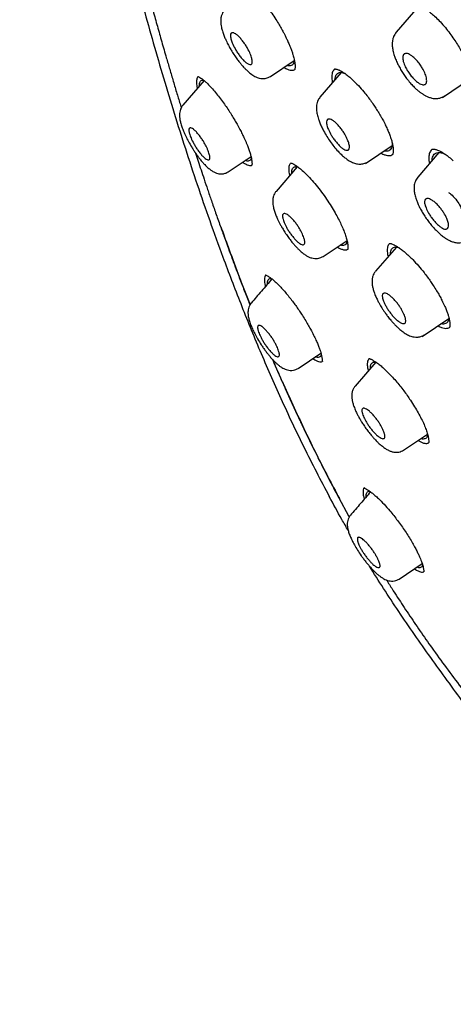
# Model space of a CAD drawing. Header units: millimetres. Extents: x 8 to 1894, y 12 to 2738.
# Tile 18 of 156: x 1365 to 1386, y 670 to 718. Entities that reach past the tile are written whole.
import ezdxf

# ---------------------------------------------------------------- set-up
doc = ezdxf.new("R2010")
doc.units = ezdxf.units.MM

msp = doc.modelspace()

# ---------------------------------------------------------------- linework, layer by layer
at = {"color": 7, "linetype": 'Continuous', "lineweight": 30}
for p, q in [((1384.403, 718.326), (1383.351, 717.105)), ((1377.212, 714.947), (1378.375, 715.728)), ((1380.668, 715.133), (1379.63, 713.928)), ((1373.97, 714.747), (1372.928, 713.539)), ((1385.618, 713.922), (1386.937, 714.808)), ((1372.933, 713.53), (1372.935, 713.533)), ((1381.846, 710.702), (1383.151, 711.578)), ((1375.15, 710.288), (1376.261, 711.035)), ((1383.165, 711.125), (1383.17, 711.131)), ((1385.438, 711.233), (1384.407, 710.036)), ((1378.515, 710.536), (1377.484, 709.34)), ((1377.488, 709.332), (1377.49, 709.335)), ((1379.79, 706.167), (1380.95, 706.946)), ((1383.36, 706.623), (1382.34, 705.44)), ((1384.621, 702.267), (1385.914, 703.136)), ((1378.556, 700.701), (1379.674, 701.452)), ((1382.354, 701.006), (1381.342, 699.832)), ((1383.714, 696.717), (1384.883, 697.502)), ((1380.552, 694.387), (1381.03, 693.513)), ((1381.03, 693.513), (1381.061, 693.457)), ((1383.49, 690.427), (1384.618, 691.185)), ((1384.241, 690.932), (1384.343, 690.869))]:
    msp.add_line(p, q, dxfattribs=at)
for points, knots in [([(1449.656, 655.602), (1449.76, 656.288), (1449.967, 657.654), (1449.976, 659.934), (1449.835, 662.308), (1449.556, 664.767), (1449.136, 667.545), (1448.551, 670.657), (1447.793, 674.102), (1446.85, 678.01), (1445.729, 682.376), (1444.507, 687.175), (1443.22, 692.028), (1441.782, 696.992), (1440.387, 701.25), (1439.109, 704.752), (1438.033, 707.449), (1436.809, 710.223), (1435.393, 713.08), (1433.839, 715.852), (1432.152, 718.505), (1430.372, 720.994), (1428.409, 723.417), (1426.333, 725.725), (1424.204, 727.908), (1421.691, 730.314), (1418.793, 732.893), (1415.521, 735.591), (1412.258, 738.115), (1409.012, 740.481), (1405.792, 742.68), (1402.611, 744.709), (1399.475, 746.589), (1396.377, 748.377), (1393.291, 750.154), (1390.213, 751.859), (1387.16, 753.435), (1384.158, 754.832), (1381.231, 756.03), (1378.389, 757.03), (1375.649, 757.798), (1373.335, 758.231), (1371.435, 758.373), (1369.913, 758.299), (1368.539, 757.982), (1367.376, 757.363), (1366.478, 756.419), (1365.795, 755.133), (1365.344, 753.575), (1365.23, 752.322), (1365.175, 751.726)], [0, 0, 0, 0, 0.019898, 0.0396, 0.059164, 0.078621, 0.098012, 0.12334, 0.14858, 0.173729, 0.207869, 0.241962, 0.27621, 0.310623, 0.345208, 0.362607, 0.380133, 0.397809, 0.41567, 0.433753, 0.448994, 0.464409, 0.479834, 0.495068, 0.510119, 0.525027, 0.547187, 0.569186, 0.591085, 0.612946, 0.634793, 0.656563, 0.678191, 0.699624, 0.721056, 0.742684, 0.764455, 0.786298, 0.808164, 0.830061, 0.852059, 0.874219, 0.889128, 0.904179, 0.91941, 0.93484, 0.950247, 0.965498, 0.983576, 1, 1, 1, 1]), ([(1447.446, 655.562), (1447.532, 656.111), (1447.702, 657.207), (1447.751, 659.014), (1447.689, 660.902), (1447.521, 662.866), (1447.27, 664.884), (1446.891, 667.343), (1446.339, 670.266), (1445.587, 673.668), (1444.71, 677.281), (1443.725, 681.089), (1442.692, 685.068), (1441.629, 689.068), (1440.489, 693.121), (1439.223, 697.25), (1438.026, 700.769), (1436.96, 703.64), (1436.09, 705.827), (1435.132, 708.052), (1434.07, 710.316), (1432.883, 712.618), (1431.663, 714.756), (1430.435, 716.709), (1429.236, 718.464), (1427.941, 720.198), (1426.404, 722.081), (1424.618, 724.079), (1422.599, 726.166), (1420.398, 728.291), (1418.025, 730.44), (1415.49, 732.595), (1412.946, 734.641), (1410.401, 736.586), (1407.653, 738.589), (1404.71, 740.609), (1401.585, 742.611), (1398.489, 744.474), (1395.415, 746.251), (1392.352, 748.012), (1389.31, 749.691), (1386.308, 751.232), (1383.56, 752.501), (1381.069, 753.524), (1378.825, 754.342), (1376.646, 755.02), (1374.546, 755.538), (1372.658, 755.852), (1370.989, 755.961), (1369.543, 755.876), (1368.357, 755.592), (1367.425, 755.135), (1366.721, 754.554), (1366.152, 753.82), (1365.66, 752.859), (1365.282, 751.644), (1365.046, 750.164), (1364.955, 748.565), (1364.982, 746.877), (1365.106, 745.121), (1365.373, 742.711), (1365.858, 739.603), (1366.622, 735.764), (1367.518, 731.852), (1368.499, 727.899), (1369.512, 723.932), (1370.49, 720.172), (1371.477, 716.586), (1372.49, 713.168), (1373.61, 709.691), (1374.708, 706.585), (1375.745, 703.874), (1376.681, 701.576), (1377.705, 699.241), (1378.819, 696.869), (1379.662, 695.257), (1380.084, 694.45)], [0, 0, 0, 0, 0.011709, 0.0234, 0.035079, 0.046745, 0.058401, 0.070053, 0.08835, 0.106637, 0.124908, 0.145647, 0.166375, 0.187119, 0.207887, 0.228673, 0.249479, 0.259892, 0.270315, 0.28075, 0.291198, 0.301658, 0.31213, 0.319994, 0.327864, 0.335737, 0.343609, 0.354092, 0.364563, 0.37502, 0.38755, 0.400066, 0.41258, 0.425091, 0.437599, 0.45323, 0.468841, 0.484431, 0.499999, 0.515569, 0.531166, 0.546782, 0.562408, 0.574915, 0.587424, 0.599934, 0.612454, 0.624987, 0.635443, 0.645912, 0.656393, 0.664263, 0.672136, 0.680006, 0.687871, 0.698343, 0.708803, 0.71925, 0.729685, 0.740108, 0.750521, 0.771326, 0.792113, 0.81288, 0.833624, 0.854353, 0.875091, 0.892532, 0.909986, 0.927451, 0.944927, 0.955919, 0.966921, 0.977933, 0.988958, 1, 1, 1, 1]), ([(1370.762, 720.8), (1370.863, 720.415), (1371.031, 719.781), (1371.272, 718.894), (1371.478, 718.144), (1371.688, 717.391), (1371.903, 716.631), (1372.104, 715.931), (1372.292, 715.288), (1372.464, 714.705), (1372.639, 714.12), (1372.77, 713.69), (1372.84, 713.46), (1372.853, 713.42)], [0, 0, 0, 0, 0.158224, 0.260467, 0.362711, 0.464954, 0.567203, 0.672154, 0.748556, 0.827377, 0.907556, 0.984189, 1, 1, 1, 1]), ([(1376.459, 719.025), (1376.534, 718.946), (1376.68, 718.793), (1376.896, 718.536), (1377.093, 718.282), (1377.285, 718.014), (1377.466, 717.743), (1377.629, 717.479), (1377.756, 717.258), (1377.849, 717.084), (1377.916, 716.955), (1377.977, 716.833), (1378.046, 716.686), (1378.121, 716.518), (1378.192, 716.346), (1378.254, 716.18), (1378.317, 715.99), (1378.367, 715.804), (1378.393, 715.669), (1378.404, 715.588), (1378.408, 715.546), (1378.411, 715.509), (1378.413, 715.473), (1378.413, 715.432), (1378.412, 715.384), (1378.409, 715.335), (1378.403, 715.293), (1378.395, 715.28), (1378.391, 715.273)], [0, 0, 0, 0, 0.067711, 0.130404, 0.187953, 0.24029, 0.301946, 0.354439, 0.397839, 0.4321, 0.457183, 0.474389, 0.505302, 0.54611, 0.578744, 0.615641, 0.656031, 0.710946, 0.756695, 0.772463, 0.786784, 0.799664, 0.811384, 0.82739, 0.856303, 0.894893, 0.942868, 1, 1, 1, 1]), ([(1384.073, 718.478), (1384.086, 718.485), (1384.11, 718.497), (1384.15, 718.501), (1384.187, 718.5), (1384.218, 718.497), (1384.262, 718.491), (1384.323, 718.477), (1384.413, 718.448), (1384.537, 718.393), (1384.7, 718.302), (1384.884, 718.175), (1385.082, 718.017), (1385.287, 717.832), (1385.515, 717.603), (1385.671, 717.422), (1385.752, 717.328)], [0, 0, 0, 0, 0.085452, 0.152897, 0.202039, 0.23247, 0.260323, 0.301605, 0.357094, 0.426934, 0.511231, 0.610328, 0.694616, 0.787573, 0.889312, 1, 1, 1, 1]), ([(1374.953, 718.158), (1374.924, 718.121), (1374.871, 718.051), (1374.816, 717.917), (1374.787, 717.782), (1374.781, 717.658), (1374.785, 717.569), (1374.794, 717.471), (1374.817, 717.338), (1374.863, 717.16), (1374.928, 716.969), (1375.002, 716.789), (1375.071, 716.64), (1375.139, 716.502), (1375.221, 716.349), (1375.331, 716.161), (1375.462, 715.957), (1375.597, 715.765), (1375.717, 715.611), (1375.815, 715.494), (1375.908, 715.391), (1376.013, 715.282), (1376.161, 715.144), (1376.34, 715.006), (1376.518, 714.911), (1376.671, 714.861), (1376.79, 714.842), (1376.905, 714.843), (1377.005, 714.859), (1377.111, 714.892), (1377.177, 714.931), (1377.211, 714.951)], [0, 0, 0, 0, 0.035791, 0.066893, 0.104812, 0.13267, 0.151714, 0.170098, 0.207346, 0.250334, 0.296879, 0.336013, 0.366339, 0.391311, 0.423061, 0.462779, 0.510318, 0.555514, 0.592792, 0.62199, 0.646899, 0.678059, 0.716387, 0.779882, 0.838406, 0.866469, 0.901357, 0.922516, 0.946137, 0.972064, 1, 1, 1, 1]), ([(1375.278, 716.785), (1375.271, 716.815), (1375.257, 716.877), (1375.251, 716.984), (1375.279, 717.057), (1375.344, 717.082), (1375.416, 717.071), (1375.512, 717.024), (1375.628, 716.93), (1375.754, 716.798), (1375.88, 716.645), (1375.993, 716.485), (1376.117, 716.282), (1376.229, 716.051), (1376.294, 715.855), (1376.32, 715.734), (1376.326, 715.653), (1376.317, 715.586), (1376.289, 715.539), (1376.238, 715.519), (1376.162, 715.532), (1376.064, 715.584), (1375.946, 715.679), (1375.817, 715.815), (1375.69, 715.976), (1375.577, 716.14), (1375.455, 716.343), (1375.342, 716.572), (1375.298, 716.719), (1375.278, 716.785)], [0, 0, 0, 0, 0.0240927, 0.0500911, 0.1078463, 0.1399527, 0.1742763, 0.2107411, 0.2491789, 0.2884975, 0.325639, 0.3604301, 0.3927834, 0.4506533, 0.499588, 0.5240708, 0.5503788, 0.5787809, 0.6090156, 0.6414296, 0.6757254, 0.7121807, 0.750702, 0.7911608, 0.8288596, 0.8641128, 0.8966031, 0.9535762, 1, 1, 1, 1]), ([(1383.349, 717.1), (1383.324, 717.067), (1383.276, 717.006), (1383.219, 716.89), (1383.181, 716.769), (1383.162, 716.65), (1383.157, 716.56), (1383.157, 716.472), (1383.164, 716.376), (1383.18, 716.266), (1383.203, 716.149), (1383.241, 716.007), (1383.302, 715.83), (1383.383, 715.638), (1383.483, 715.437), (1383.596, 715.239), (1383.724, 715.039), (1383.87, 714.835), (1384.026, 714.642), (1384.185, 714.47), (1384.327, 714.335), (1384.448, 714.231), (1384.558, 714.147), (1384.67, 714.071), (1384.795, 713.999), (1384.937, 713.933), (1385.084, 713.888), (1385.24, 713.865), (1385.397, 713.869), (1385.562, 713.905), (1385.662, 713.962), (1385.714, 713.992)], [0, 0, 0, 0, 0.030274, 0.057253, 0.091482, 0.118324, 0.138072, 0.154196, 0.180708, 0.204634, 0.23043, 0.263008, 0.302323, 0.348386, 0.387302, 0.429978, 0.474646, 0.516302, 0.566815, 0.611544, 0.650403, 0.683496, 0.711057, 0.739083, 0.770589, 0.805829, 0.845448, 0.879006, 0.916098, 0.956601, 1, 1, 1, 1]), ([(1385.752, 717.328), (1385.827, 717.235), (1385.973, 717.054), (1386.171, 716.773), (1386.344, 716.505), (1386.49, 716.254), (1386.613, 716.023), (1386.727, 715.784), (1386.826, 715.549), (1386.902, 715.33), (1386.95, 715.158), (1386.98, 715.031), (1386.998, 714.934), (1387.01, 714.852), (1387.019, 714.771), (1387.023, 714.7), (1387.023, 714.633), (1387.02, 714.572), (1387.012, 714.509), (1386.998, 714.447), (1386.976, 714.392), (1386.953, 714.367), (1386.941, 714.354)], [0, 0, 0, 0, 0.078505, 0.152227, 0.221089, 0.285, 0.343915, 0.397841, 0.469484, 0.530288, 0.580277, 0.619448, 0.648106, 0.675379, 0.705603, 0.738729, 0.762529, 0.792697, 0.831721, 0.879417, 0.935537, 1, 1, 1, 1]), ([(1383.684, 715.733), (1383.676, 715.803), (1383.659, 715.946), (1383.737, 716.06), (1383.862, 716.076), (1383.998, 716.026), (1384.135, 715.94), (1384.298, 715.793), (1384.462, 715.603), (1384.591, 715.418), (1384.707, 715.219), (1384.786, 715.037), (1384.838, 714.837), (1384.849, 714.666), (1384.79, 714.562), (1384.701, 714.534), (1384.613, 714.545), (1384.508, 714.587), (1384.373, 714.673), (1384.213, 714.817), (1384.052, 715.005), (1383.923, 715.187), (1383.806, 715.386), (1383.722, 715.575), (1383.694, 715.69), (1383.684, 715.733)], [0, 0, 0, 0, 0.056181, 0.116445, 0.18066, 0.214408, 0.249198, 0.299954, 0.345249, 0.384969, 0.418899, 0.469884, 0.498723, 0.556789, 0.617822, 0.64968, 0.682263, 0.715789, 0.749982, 0.799809, 0.844495, 0.883849, 0.917839, 0.969381, 1, 1, 1, 1]), ([(1378.376, 715.745), (1378.376, 715.738), (1378.373, 715.684), (1378.35, 715.606), (1378.3, 715.522), (1378.228, 715.473), (1378.135, 715.461), (1378.062, 715.466), (1378.017, 715.485), (1378.015, 715.486)], [0, 0, 0, 0, 0.029675, 0.223295, 0.414374, 0.606342, 0.797031, 0.988155, 1, 1, 1, 1]), ([(1377.876, 715.393), (1377.905, 715.374), (1377.987, 715.322), (1378.107, 715.271), (1378.233, 715.242), (1378.331, 715.246), (1378.377, 715.275), (1378.397, 715.287)], [0, 0, 0, 0, 0.128014, 0.364711, 0.597109, 0.829038, 1, 1, 1, 1]), ([(1380.36, 715.308), (1380.345, 715.298), (1380.307, 715.274), (1380.265, 715.21), (1380.23, 715.122), (1380.21, 715.013), (1380.207, 714.887), (1380.215, 714.761), (1380.232, 714.671), (1380.239, 714.635)], [0, 0, 0, 0, 0.106703, 0.263973, 0.421475, 0.579102, 0.73673, 0.894273, 1, 1, 1, 1]), ([(1380.358, 715.311), (1380.36, 715.311), (1380.365, 715.313), (1380.38, 715.311), (1380.402, 715.307), (1380.437, 715.301), (1380.485, 715.287), (1380.549, 715.263), (1380.632, 715.224), (1380.739, 715.163), (1380.876, 715.073), (1381.042, 714.946), (1381.169, 714.831), (1381.236, 714.771)], [0, 0, 0, 0, 0.107945, 0.198001, 0.269843, 0.323419, 0.383454, 0.449284, 0.529699, 0.624872, 0.734922, 0.85992, 1, 1, 1, 1]), ([(1380.362, 714.778), (1380.364, 714.807), (1380.368, 714.885), (1380.396, 714.984), (1380.45, 715.07), (1380.527, 715.123), (1380.625, 715.142), (1380.731, 715.133), (1380.811, 715.103), (1380.845, 715.091)], [0, 0, 0, 0, 0.0956028, 0.2546953, 0.4112137, 0.5679414, 0.7245413, 0.8811262, 1, 1, 1, 1]), ([(1373.672, 714.94), (1373.67, 714.938), (1373.651, 714.924), (1373.628, 714.877), (1373.605, 714.798), (1373.597, 714.698), (1373.602, 714.578), (1373.616, 714.467), (1373.633, 714.389), (1373.639, 714.363)], [0, 0, 0, 0, 0.026602, 0.203266, 0.380309, 0.557485, 0.734509, 0.91112, 1, 1, 1, 1]), ([(1373.664, 714.946), (1373.664, 714.946), (1373.662, 714.945), (1373.675, 714.941), (1373.71, 714.926), (1373.773, 714.893), (1373.862, 714.833), (1373.969, 714.749), (1374.085, 714.647), (1374.176, 714.556), (1374.223, 714.508)], [0, 0, 0, 0, 0.041547, 0.122524, 0.208332, 0.349035, 0.527673, 0.668104, 0.825571, 1, 1, 1, 1]), ([(1373.738, 714.477), (1373.737, 714.5), (1373.737, 714.567), (1373.755, 714.653), (1373.795, 714.727), (1373.858, 714.762), (1373.912, 714.772), (1373.95, 714.76), (1373.955, 714.759)], [0, 0, 0, 0, 0.1072623, 0.3244714, 0.5387834, 0.7539971, 0.9678632, 1, 1, 1, 1]), ([(1381.236, 714.771), (1381.325, 714.683), (1381.504, 714.508), (1381.748, 714.228), (1381.96, 713.965), (1382.134, 713.73), (1382.291, 713.504), (1382.42, 713.306), (1382.516, 713.148), (1382.58, 713.037), (1382.628, 712.953), (1382.673, 712.872), (1382.729, 712.767), (1382.805, 712.618), (1382.894, 712.432), (1382.983, 712.227), (1383.065, 712.013), (1383.132, 711.806), (1383.18, 711.606), (1383.206, 711.436), (1383.21, 711.3), (1383.2, 711.206), (1383.186, 711.151), (1383.175, 711.136), (1383.17, 711.129)], [0, 0, 0, 0, 0.0763327, 0.153412, 0.2051204, 0.2569841, 0.3066107, 0.3476686, 0.3798616, 0.4031896, 0.4156044, 0.4315271, 0.4529983, 0.480009, 0.5244958, 0.5705995, 0.6131534, 0.6703129, 0.7209055, 0.7748065, 0.8339512, 0.8801029, 0.9355454, 1, 1, 1, 1]), ([(1374.223, 714.508), (1374.291, 714.436), (1374.424, 714.294), (1374.627, 714.048), (1374.821, 713.796), (1375.003, 713.543), (1375.172, 713.294), (1375.324, 713.054), (1375.461, 712.828), (1375.592, 712.599), (1375.714, 712.374), (1375.822, 712.161), (1375.907, 711.985), (1375.974, 711.837), (1376.032, 711.704), (1376.094, 711.553), (1376.158, 711.381), (1376.219, 711.195), (1376.265, 711.024), (1376.292, 710.892), (1376.305, 710.794), (1376.31, 710.719), (1376.31, 710.659), (1376.308, 710.621), (1376.308, 710.605), (1376.311, 710.606), (1376.311, 710.606)], [0, 0, 0, 0, 0.066, 0.128169, 0.186588, 0.241325, 0.292461, 0.340086, 0.384202, 0.424583, 0.472617, 0.514045, 0.54888, 0.577221, 0.603738, 0.631109, 0.673747, 0.718308, 0.764238, 0.810133, 0.840659, 0.871131, 0.904845, 0.943852, 0.987954, 1, 1, 1, 1]), ([(1379.629, 713.923), (1379.605, 713.893), (1379.561, 713.836), (1379.508, 713.727), (1379.472, 713.611), (1379.456, 713.494), (1379.453, 713.4), (1379.458, 713.273), (1379.485, 713.097), (1379.542, 712.89), (1379.617, 712.685), (1379.702, 712.492), (1379.817, 712.265), (1379.959, 712.021), (1380.13, 711.764), (1380.313, 711.521), (1380.491, 711.315), (1380.66, 711.144), (1380.809, 711.01), (1380.977, 710.881), (1381.155, 710.773), (1381.321, 710.707), (1381.463, 710.676), (1381.571, 710.668), (1381.675, 710.675), (1381.768, 710.694), (1381.868, 710.728), (1381.93, 710.765), (1381.962, 710.785)], [0, 0, 0, 0, 0.0279234, 0.0532485, 0.0862722, 0.1134486, 0.1352048, 0.1551342, 0.2071126, 0.260779, 0.3010988, 0.3450794, 0.387854, 0.4465112, 0.501249, 0.5561288, 0.6147995, 0.6574, 0.7016465, 0.7432585, 0.8003738, 0.851463, 0.875227, 0.906052, 0.9255772, 0.9478348, 0.9727153, 1, 1, 1, 1]), ([(1372.93, 713.537), (1372.898, 713.495), (1372.841, 713.418), (1372.792, 713.28), (1372.771, 713.155), (1372.769, 713.053), (1372.773, 712.984), (1372.778, 712.931), (1372.791, 712.835), (1372.821, 712.692), (1372.882, 712.49), (1372.966, 712.27), (1373.072, 712.033), (1373.205, 711.772), (1373.339, 711.539), (1373.46, 711.345), (1373.561, 711.194), (1373.666, 711.048), (1373.778, 710.901), (1373.89, 710.767), (1373.996, 710.65), (1374.084, 710.561), (1374.158, 710.492), (1374.23, 710.431), (1374.293, 710.382), (1374.365, 710.333), (1374.455, 710.28), (1374.569, 710.231), (1374.703, 710.198), (1374.848, 710.189), (1375.005, 710.214), (1375.099, 710.265), (1375.148, 710.292)], [0, 0, 0, 0, 0.039627, 0.072858, 0.104428, 0.127328, 0.14238, 0.155424, 0.168806, 0.215984, 0.265141, 0.314223, 0.364005, 0.418129, 0.477688, 0.509626, 0.543041, 0.577933, 0.611745, 0.651953, 0.68668, 0.715939, 0.73978, 0.762209, 0.78576, 0.800856, 0.823423, 0.854235, 0.883192, 0.917331, 0.956478, 1, 1, 1, 1]), ([(1379.97, 712.562), (1379.963, 712.592), (1379.949, 712.654), (1379.944, 712.762), (1379.976, 712.839), (1380.045, 712.869), (1380.123, 712.864), (1380.224, 712.821), (1380.348, 712.733), (1380.484, 712.605), (1380.617, 712.455), (1380.736, 712.297), (1380.836, 712.141), (1380.916, 711.996), (1380.992, 711.829), (1381.043, 711.681), (1381.068, 711.56), (1381.075, 711.446), (1381.044, 711.365), (1380.972, 711.337), (1380.891, 711.347), (1380.788, 711.394), (1380.666, 711.483), (1380.532, 711.612), (1380.399, 711.766), (1380.281, 711.926), (1380.155, 712.123), (1380.036, 712.349), (1379.99, 712.496), (1379.97, 712.562)], [0, 0, 0, 0, 0.023811, 0.04967, 0.10763, 0.139792, 0.174215, 0.210578, 0.249158, 0.289168, 0.326709, 0.361631, 0.394255, 0.424279, 0.451974, 0.499832, 0.524863, 0.551862, 0.610755, 0.642961, 0.677046, 0.713032, 0.750704, 0.790664, 0.828257, 0.863315, 0.895677, 0.952671, 1, 1, 1, 1]), ([(1373.254, 712.163), (1373.247, 712.19), (1373.232, 712.247), (1373.218, 712.348), (1373.237, 712.417), (1373.292, 712.441), (1373.358, 712.428), (1373.449, 712.376), (1373.56, 712.277), (1373.681, 712.14), (1373.8, 711.987), (1373.909, 711.827), (1374.004, 711.668), (1374.082, 711.517), (1374.161, 711.341), (1374.228, 711.151), (1374.263, 710.979), (1374.242, 710.89), (1374.185, 710.868), (1374.116, 710.885), (1374.022, 710.942), (1373.912, 711.042), (1373.792, 711.179), (1373.673, 711.337), (1373.565, 711.5), (1373.445, 711.703), (1373.326, 711.941), (1373.277, 712.093), (1373.254, 712.163)], [0, 0, 0, 0, 0.0220616, 0.0466135, 0.1035063, 0.1359478, 0.1711468, 0.2088097, 0.2492406, 0.2879155, 0.3244485, 0.3587697, 0.3911466, 0.4212941, 0.4495723, 0.4998644, 0.5487743, 0.6066662, 0.6390783, 0.6739499, 0.7112081, 0.7506891, 0.7894589, 0.8261598, 0.8606369, 0.8927987, 0.9504401, 1, 1, 1, 1]), ([(1383.157, 711.692), (1383.156, 711.652), (1383.154, 711.563), (1383.122, 711.455), (1383.067, 711.368), (1382.99, 711.313), (1382.89, 711.294), (1382.811, 711.295), (1382.761, 711.312), (1382.757, 711.313)], [0, 0, 0, 0, 0.134705, 0.306105, 0.475143, 0.644824, 0.813673, 0.982731, 1, 1, 1, 1]), ([(1385.109, 711.39), (1385.101, 711.385), (1385.067, 711.366), (1385.024, 711.31), (1384.98, 711.223), (1384.953, 711.115), (1384.943, 710.989), (1384.948, 710.85), (1384.965, 710.745), (1384.973, 710.694)], [0, 0, 0, 0, 0.050209, 0.209656, 0.369356, 0.529261, 0.689308, 0.84947, 1, 1, 1, 1]), ([(1385.107, 711.392), (1385.114, 711.396), (1385.127, 711.402), (1385.157, 711.403), (1385.193, 711.4), (1385.24, 711.392), (1385.3, 711.377), (1385.375, 711.351), (1385.471, 711.309), (1385.594, 711.244), (1385.747, 711.148), (1385.931, 711.016), (1386.069, 710.897), (1386.141, 710.835)], [0, 0, 0, 0, 0.111864, 0.205305, 0.279998, 0.335919, 0.39728, 0.463192, 0.542737, 0.636073, 0.743315, 0.864558, 1, 1, 1, 1]), ([(1373.548, 711.216), (1373.55, 711.209), (1373.593, 711.076), (1373.683, 710.799), (1373.822, 710.378), (1373.976, 709.917), (1374.144, 709.419), (1374.331, 708.874), (1374.536, 708.283), (1374.682, 707.872), (1374.758, 707.659)], [0, 0, 0, 0, 0.005536, 0.113408, 0.235346, 0.363208, 0.503592, 0.656508, 0.821971, 1, 1, 1, 1]), ([(1376.274, 710.97), (1376.272, 710.959), (1376.264, 710.912), (1376.228, 710.86), (1376.166, 710.817), (1376.082, 710.813), (1376.018, 710.824), (1375.978, 710.844), (1375.977, 710.844)], [0, 0, 0, 0, 0.069656, 0.300931, 0.533701, 0.76437, 0.99569, 1, 1, 1, 1]), ([(1382.605, 711.211), (1382.638, 711.193), (1382.727, 711.144), (1382.856, 711.099), (1382.989, 711.078), (1383.097, 711.089), (1383.15, 711.123), (1383.175, 711.138)], [0, 0, 0, 0, 0.134812, 0.36239, 0.585997, 0.809253, 1, 1, 1, 1]), ([(1385.109, 710.851), (1385.11, 710.882), (1385.114, 710.963), (1385.146, 711.065), (1385.204, 711.156), (1385.287, 711.214), (1385.391, 711.241), (1385.516, 711.233), (1385.623, 711.209), (1385.691, 711.178), (1385.706, 711.171)], [0, 0, 0, 0, 0.089212, 0.235708, 0.379724, 0.523801, 0.668025, 0.812094, 0.958474, 1, 1, 1, 1]), ([(1375.856, 710.763), (1375.864, 710.757), (1375.922, 710.711), (1376.019, 710.657), (1376.142, 710.605), (1376.241, 710.589), (1376.288, 710.607), (1376.309, 710.614)], [0, 0, 0, 0, 0.037637, 0.292016, 0.547643, 0.798617, 1, 1, 1, 1]), ([(1378.21, 710.725), (1378.193, 710.71), (1378.159, 710.679), (1378.125, 710.607), (1378.105, 710.516), (1378.1, 710.406), (1378.11, 710.277), (1378.124, 710.176), (1378.14, 710.113), (1378.142, 710.103)], [0, 0, 0, 0, 0.161056, 0.32276, 0.484935, 0.647306, 0.809568, 0.971444, 1, 1, 1, 1]), ([(1378.216, 710.727), (1378.216, 710.726), (1378.214, 710.725), (1378.234, 710.722), (1378.278, 710.704), (1378.351, 710.667), (1378.451, 710.606), (1378.587, 710.51), (1378.705, 710.41), (1378.766, 710.358)], [0, 0, 0, 0, 0.029534, 0.15708, 0.316606, 0.458174, 0.619085, 0.799643, 1, 1, 1, 1]), ([(1378.25, 710.229), (1378.25, 710.254), (1378.25, 710.325), (1378.271, 710.416), (1378.316, 710.494), (1378.384, 710.537), (1378.464, 710.551), (1378.529, 710.534), (1378.558, 710.527)], [0, 0, 0, 0, 0.1027529, 0.2922175, 0.4788357, 0.6658854, 0.8524898, 1, 1, 1, 1]), ([(1378.766, 710.358), (1378.843, 710.287), (1378.998, 710.145), (1379.248, 709.874), (1379.508, 709.565), (1379.767, 709.227), (1380.011, 708.878), (1380.225, 708.54), (1380.407, 708.226), (1380.56, 707.938), (1380.688, 707.672), (1380.796, 707.421), (1380.884, 707.186), (1380.939, 706.998), (1380.972, 706.854), (1380.989, 706.746), (1380.997, 706.645), (1380.996, 706.57), (1380.992, 706.52), (1380.99, 706.513), (1380.989, 706.509)], [0, 0, 0, 0, 0.066944, 0.13547, 0.205528, 0.27694, 0.345609, 0.409498, 0.468586, 0.522826, 0.574056, 0.62577, 0.678021, 0.730534, 0.765449, 0.800254, 0.835869, 0.880414, 0.935335, 1, 1, 1, 1]), ([(1384.405, 710.031), (1384.381, 710.001), (1384.336, 709.943), (1384.282, 709.835), (1384.246, 709.719), (1384.228, 709.604), (1384.224, 709.514), (1384.226, 709.426), (1384.235, 709.332), (1384.252, 709.228), (1384.276, 709.121), (1384.313, 708.992), (1384.371, 708.831), (1384.448, 708.653), (1384.543, 708.465), (1384.653, 708.274), (1384.783, 708.071), (1384.928, 707.87), (1385.076, 707.684), (1385.222, 707.52), (1385.362, 707.379), (1385.506, 707.247), (1385.651, 707.13), (1385.795, 707.031), (1385.942, 706.947), (1386.093, 706.882), (1386.233, 706.845), (1386.357, 706.831), (1386.462, 706.832), (1386.576, 706.85), (1386.692, 706.886), (1386.765, 706.929), (1386.804, 706.952)], [0, 0, 0, 0, 0.028031, 0.053298, 0.085909, 0.112229, 0.132506, 0.149227, 0.175943, 0.199032, 0.22292, 0.253487, 0.29074, 0.334717, 0.372083, 0.4132, 0.458138, 0.50413, 0.547591, 0.588557, 0.62687, 0.662607, 0.706314, 0.745565, 0.780369, 0.825903, 0.8671, 0.886964, 0.914592, 0.938672, 0.967228, 1, 1, 1, 1]), ([(1377.485, 709.338), (1377.457, 709.302), (1377.405, 709.234), (1377.352, 709.104), (1377.324, 708.973), (1377.319, 708.854), (1377.323, 708.77), (1377.333, 708.678), (1377.356, 708.55), (1377.403, 708.376), (1377.471, 708.186), (1377.549, 708.006), (1377.621, 707.857), (1377.692, 707.722), (1377.776, 707.572), (1377.887, 707.388), (1378.021, 707.186), (1378.16, 706.996), (1378.282, 706.842), (1378.383, 706.725), (1378.478, 706.62), (1378.589, 706.507), (1378.723, 706.384), (1378.865, 706.272), (1379.005, 706.183), (1379.125, 706.126), (1379.24, 706.087), (1379.353, 706.066), (1379.467, 706.064), (1379.571, 706.076), (1379.683, 706.109), (1379.752, 706.149), (1379.789, 706.17)], [0, 0, 0, 0, 0.034609, 0.064701, 0.101351, 0.128177, 0.146313, 0.163889, 0.200513, 0.243882, 0.291735, 0.331983, 0.362922, 0.387842, 0.41932, 0.458737, 0.506012, 0.551332, 0.588765, 0.618116, 0.643172, 0.675502, 0.716247, 0.762035, 0.803401, 0.839975, 0.864859, 0.897692, 0.91876, 0.942964, 0.970156, 1, 1, 1, 1]), ([(1384.758, 708.679), (1384.752, 708.709), (1384.738, 708.772), (1384.736, 708.882), (1384.771, 708.961), (1384.846, 708.996), (1384.927, 708.994), (1385.034, 708.956), (1385.164, 708.873), (1385.306, 708.75), (1385.445, 708.603), (1385.569, 708.448), (1385.702, 708.253), (1385.818, 708.033), (1385.885, 707.844), (1385.909, 707.722), (1385.914, 707.606), (1385.879, 707.523), (1385.801, 707.491), (1385.717, 707.498), (1385.609, 707.541), (1385.48, 707.624), (1385.339, 707.748), (1385.2, 707.899), (1385.078, 708.055), (1384.947, 708.248), (1384.825, 708.47), (1384.779, 708.614), (1384.758, 708.679)], [0, 0, 0, 0, 0.0241294, 0.050237, 0.1084249, 0.1405525, 0.1748436, 0.2109693, 0.2492031, 0.2894573, 0.3271863, 0.3622253, 0.3949041, 0.4522998, 0.4997406, 0.5251175, 0.5523784, 0.6115106, 0.6436911, 0.6776298, 0.7133611, 0.7506589, 0.7909023, 0.828709, 0.8639078, 0.8963249, 0.9531806, 1, 1, 1, 1]), ([(1385.906, 709.288), (1385.942, 709.262), (1386.065, 709.179), (1386.264, 708.956), (1386.469, 708.671), (1386.529, 708.499), (1386.559, 708.413)], [0, 0, 0, 0, 0.124763, 0.416353, 0.708222, 1, 1, 1, 1]), ([(1377.828, 707.978), (1377.821, 708.004), (1377.806, 708.06), (1377.797, 708.131), (1377.802, 708.194), (1377.826, 708.24), (1377.871, 708.264), (1377.942, 708.257), (1378.04, 708.211), (1378.141, 708.133), (1378.226, 708.05), (1378.31, 707.963), (1378.412, 707.843), (1378.526, 707.689), (1378.627, 707.535), (1378.709, 707.387), (1378.794, 707.213), (1378.85, 707.062), (1378.88, 706.943), (1378.89, 706.867), (1378.886, 706.801), (1378.862, 706.753), (1378.815, 706.731), (1378.741, 706.742), (1378.64, 706.793), (1378.522, 706.887), (1378.395, 707.017), (1378.271, 707.164), (1378.156, 707.319), (1378.056, 707.474), (1377.974, 707.621), (1377.889, 707.797), (1377.852, 707.907), (1377.828, 707.978)], [0, 0, 0, 0, 0.021389, 0.045447, 0.072419, 0.102122, 0.134608, 0.169969, 0.207934, 0.248826, 0.26798, 0.286748, 0.322675, 0.356637, 0.388856, 0.41905, 0.447588, 0.498923, 0.521627, 0.546931, 0.574501, 0.604662, 0.637071, 0.6721, 0.709618, 0.74947, 0.787541, 0.82374, 0.857869, 0.890064, 0.920404, 0.948759, 1, 1, 1, 1]), ([(1374.758, 707.659), (1374.827, 707.468), (1374.958, 707.102), (1375.149, 706.577), (1375.324, 706.104), (1375.482, 705.682), (1375.622, 705.313), (1375.749, 704.978), (1375.87, 704.664), (1375.992, 704.352), (1376.105, 704.064), (1376.178, 703.88), (1376.209, 703.8)], [0, 0, 0, 0, 0.150459, 0.287243, 0.410341, 0.519743, 0.615442, 0.697435, 0.778732, 0.858253, 0.938757, 1, 1, 1, 1]), ([(1374.79, 707.61), (1374.885, 707.345), (1375.07, 706.831), (1375.349, 706.075), (1375.618, 705.357), (1375.878, 704.678), (1376.076, 704.168), (1376.189, 703.883), (1376.217, 703.812)], [0, 0, 0, 0, 0.210633, 0.410449, 0.599425, 0.777543, 0.944794, 1, 1, 1, 1]), ([(1380.479, 706.63), (1380.508, 706.611), (1380.591, 706.559), (1380.71, 706.509), (1380.834, 706.479), (1380.929, 706.481), (1380.973, 706.509), (1380.991, 706.52)], [0, 0, 0, 0, 0.130051, 0.3658, 0.601707, 0.834129, 1, 1, 1, 1]), ([(1380.953, 706.933), (1380.947, 706.899), (1380.935, 706.825), (1380.888, 706.751), (1380.82, 706.704), (1380.73, 706.693), (1380.659, 706.699), (1380.614, 706.718), (1380.612, 706.719)], [0, 0, 0, 0, 0.18296, 0.383877, 0.585844, 0.786458, 0.987383, 1, 1, 1, 1]), ([(1383.04, 706.794), (1383.03, 706.788), (1382.998, 706.769), (1382.962, 706.714), (1382.929, 706.631), (1382.913, 706.529), (1382.912, 706.408), (1382.924, 706.282), (1382.944, 706.191), (1382.953, 706.15)], [0, 0, 0, 0, 0.074363, 0.233825, 0.393822, 0.554226, 0.714842, 0.875458, 1, 1, 1, 1]), ([(1383.038, 706.797), (1383.039, 706.797), (1383.043, 706.798), (1383.071, 706.797), (1383.123, 706.785), (1383.2, 706.756), (1383.301, 706.707), (1383.434, 706.629), (1383.547, 706.548), (1383.606, 706.506)], [0, 0, 0, 0, 0.100149, 0.22587, 0.377665, 0.50937, 0.656833, 0.820325, 1, 1, 1, 1]), ([(1383.071, 706.288), (1383.071, 706.315), (1383.07, 706.39), (1383.095, 706.483), (1383.144, 706.566), (1383.217, 706.616), (1383.313, 706.632), (1383.399, 706.626), (1383.458, 706.604), (1383.473, 706.599)], [0, 0, 0, 0, 0.09558, 0.2672859, 0.4362178, 0.6053307, 0.7744729, 0.9434676, 1, 1, 1, 1]), ([(1383.606, 706.506), (1383.665, 706.46), (1383.782, 706.368), (1383.968, 706.2), (1384.187, 705.984), (1384.438, 705.712), (1384.68, 705.42), (1384.876, 705.164), (1385.026, 704.955), (1385.176, 704.732), (1385.321, 704.503), (1385.463, 704.258), (1385.595, 704.013), (1385.705, 703.784), (1385.795, 703.576), (1385.86, 703.402), (1385.905, 703.258), (1385.934, 703.144), (1385.953, 703.055), (1385.966, 702.976), (1385.973, 702.9), (1385.976, 702.832), (1385.974, 702.771), (1385.968, 702.725), (1385.959, 702.711), (1385.954, 702.704)], [0, 0, 0, 0, 0.0491459, 0.0978422, 0.1460553, 0.21729, 0.2870487, 0.3309291, 0.3715631, 0.4089858, 0.4591036, 0.5026238, 0.5493149, 0.6025209, 0.641622, 0.6819559, 0.7199678, 0.7469266, 0.7725774, 0.796935, 0.8218096, 0.854342, 0.8950562, 0.9436695, 1, 1, 1, 1]), ([(1377.284, 705.07), (1377.114, 704.872), (1376.777, 704.482), (1376.435, 704.086), (1376.267, 703.89)], [0, 0, 0, 0, 0.505846, 1, 1, 1, 1]), ([(1376.979, 705.26), (1376.976, 705.258), (1376.951, 705.241), (1376.927, 705.171), (1376.91, 705.053), (1376.92, 704.909), (1376.94, 704.788), (1376.958, 704.717), (1376.963, 704.698)], [0, 0, 0, 0, 0.033623, 0.272675, 0.512309, 0.752101, 0.931815, 1, 1, 1, 1]), ([(1376.967, 705.265), (1376.968, 705.264), (1376.97, 705.262), (1377.006, 705.251), (1377.059, 705.225), (1377.141, 705.177), (1377.253, 705.099), (1377.348, 705.017), (1377.399, 704.974)], [0, 0, 0, 0, 0.114702, 0.234329, 0.381596, 0.558126, 0.764246, 1, 1, 1, 1]), ([(1377.06, 704.81), (1377.059, 704.832), (1377.056, 704.899), (1377.072, 704.982), (1377.11, 705.056), (1377.172, 705.09), (1377.222, 705.102), (1377.256, 705.092), (1377.257, 705.092)], [0, 0, 0, 0, 0.11179, 0.334901, 0.55485, 0.775429, 0.995288, 1, 1, 1, 1]), ([(1382.341, 705.438), (1382.313, 705.401), (1382.26, 705.332), (1382.204, 705.2), (1382.175, 705.063), (1382.17, 704.935), (1382.175, 704.84), (1382.188, 704.734), (1382.217, 704.594), (1382.272, 704.414), (1382.346, 704.225), (1382.431, 704.046), (1382.511, 703.894), (1382.582, 703.769), (1382.653, 703.652), (1382.735, 703.526), (1382.833, 703.383), (1382.952, 703.223), (1383.076, 703.069), (1383.192, 702.937), (1383.296, 702.827), (1383.407, 702.717), (1383.539, 702.598), (1383.707, 702.465), (1383.899, 702.344), (1384.077, 702.269), (1384.237, 702.233), (1384.386, 702.225), (1384.559, 702.251), (1384.667, 702.31), (1384.724, 702.341)], [0, 0, 0, 0, 0.034764, 0.065427, 0.103604, 0.132671, 0.153862, 0.174355, 0.213835, 0.257219, 0.303428, 0.34362, 0.376024, 0.402204, 0.425161, 0.452727, 0.484928, 0.520302, 0.561547, 0.594571, 0.620724, 0.651056, 0.688091, 0.731354, 0.793089, 0.847963, 0.876813, 0.911789, 0.953062, 1, 1, 1, 1]), ([(1377.399, 704.974), (1377.458, 704.921), (1377.573, 704.815), (1377.755, 704.624), (1377.935, 704.421), (1378.111, 704.208), (1378.28, 703.991), (1378.44, 703.775), (1378.59, 703.561), (1378.743, 703.332), (1378.895, 703.092), (1379.041, 702.847), (1379.183, 702.593), (1379.315, 702.34), (1379.433, 702.094), (1379.525, 701.884), (1379.595, 701.703), (1379.648, 701.549), (1379.68, 701.437), (1379.7, 701.357), (1379.712, 701.3), (1379.722, 701.243), (1379.731, 701.183), (1379.736, 701.126), (1379.74, 701.076), (1379.745, 701.046), (1379.748, 701.044), (1379.749, 701.043)], [0, 0, 0, 0, 0.054133, 0.106324, 0.15647, 0.204464, 0.250233, 0.293748, 0.335024, 0.374144, 0.423013, 0.468119, 0.509411, 0.564095, 0.610911, 0.653958, 0.693726, 0.730139, 0.763727, 0.780824, 0.798408, 0.816471, 0.836946, 0.867045, 0.907176, 0.956936, 1, 1, 1, 1]), ([(1382.699, 704.09), (1382.693, 704.115), (1382.678, 704.168), (1382.67, 704.239), (1382.675, 704.303), (1382.7, 704.354), (1382.748, 704.383), (1382.824, 704.382), (1382.929, 704.342), (1383.036, 704.269), (1383.127, 704.189), (1383.213, 704.107), (1383.319, 703.993), (1383.438, 703.845), (1383.543, 703.696), (1383.63, 703.551), (1383.72, 703.377), (1383.779, 703.227), (1383.809, 703.108), (1383.819, 703.033), (1383.813, 702.965), (1383.788, 702.914), (1383.738, 702.886), (1383.66, 702.891), (1383.553, 702.937), (1383.447, 703.011), (1383.357, 703.09), (1383.27, 703.173), (1383.164, 703.288), (1383.045, 703.437), (1382.94, 703.587), (1382.854, 703.732), (1382.763, 703.907), (1382.724, 704.018), (1382.699, 704.09)], [0, 0, 0, 0, 0.020466, 0.04387, 0.07048, 0.100049, 0.132699, 0.168442, 0.207037, 0.248806, 0.267544, 0.285957, 0.321336, 0.355, 0.387128, 0.417448, 0.446328, 0.498919, 0.52085, 0.545611, 0.572874, 0.602944, 0.635461, 0.670822, 0.708857, 0.74942, 0.76841, 0.786844, 0.822544, 0.856376, 0.8885, 0.918942, 0.947612, 1, 1, 1, 1]), ([(1376.269, 703.89), (1376.238, 703.849), (1376.181, 703.773), (1376.133, 703.637), (1376.113, 703.514), (1376.112, 703.413), (1376.116, 703.345), (1376.122, 703.292), (1376.137, 703.196), (1376.17, 703.053), (1376.236, 702.853), (1376.326, 702.635), (1376.441, 702.398), (1376.585, 702.136), (1376.729, 701.902), (1376.861, 701.707), (1376.969, 701.557), (1377.079, 701.413), (1377.195, 701.272), (1377.308, 701.145), (1377.413, 701.037), (1377.509, 700.946), (1377.607, 700.861), (1377.693, 700.795), (1377.778, 700.739), (1377.869, 700.688), (1377.983, 700.642), (1378.116, 700.61), (1378.258, 700.603), (1378.414, 700.627), (1378.506, 700.678), (1378.555, 700.704)], [0, 0, 0, 0, 0.038563, 0.071072, 0.102112, 0.124788, 0.139917, 0.153194, 0.166821, 0.214904, 0.264905, 0.314844, 0.365692, 0.421236, 0.482397, 0.515212, 0.54957, 0.585194, 0.618566, 0.657836, 0.691208, 0.718688, 0.751815, 0.786445, 0.801624, 0.824191, 0.854905, 0.883725, 0.917684, 0.956637, 1, 1, 1, 1]), ([(1385.916, 703.212), (1385.916, 703.186), (1385.916, 703.111), (1385.891, 703.018), (1385.841, 702.934), (1385.767, 702.882), (1385.67, 702.864), (1385.593, 702.866), (1385.544, 702.883), (1385.539, 702.884)], [0, 0, 0, 0, 0.097946, 0.2766, 0.452876, 0.629865, 0.805964, 0.982244, 1, 1, 1, 1]), ([(1376.615, 702.533), (1376.61, 702.55), (1376.599, 702.586), (1376.586, 702.65), (1376.581, 702.719), (1376.596, 702.777), (1376.622, 702.798), (1376.641, 702.803), (1376.648, 702.804), (1376.667, 702.804), (1376.708, 702.796), (1376.792, 702.752), (1376.885, 702.676), (1376.96, 702.599), (1377, 702.557), (1377.066, 702.484), (1377.157, 702.373), (1377.27, 702.22), (1377.369, 702.065), (1377.453, 701.917), (1377.542, 701.739), (1377.601, 701.588), (1377.634, 701.473), (1377.647, 701.402), (1377.648, 701.339), (1377.631, 701.292), (1377.59, 701.27), (1377.521, 701.281), (1377.423, 701.335), (1377.326, 701.418), (1377.244, 701.503), (1377.164, 701.591), (1377.065, 701.711), (1376.953, 701.866), (1376.853, 702.021), (1376.77, 702.169), (1376.681, 702.348), (1376.641, 702.46), (1376.615, 702.533)], [0, 0, 0, 0, 0.01441, 0.029045, 0.059485, 0.091219, 0.124512, 0.128313, 0.133307, 0.139499, 0.165372, 0.201759, 0.248943, 0.261468, 0.273897, 0.286115, 0.32147, 0.355091, 0.387155, 0.417423, 0.446274, 0.49896, 0.520127, 0.544317, 0.571232, 0.601171, 0.633789, 0.669487, 0.708088, 0.749475, 0.768419, 0.786802, 0.822404, 0.856141, 0.888205, 0.918612, 0.947305, 1, 1, 1, 1]), ([(1385.392, 702.786), (1385.397, 702.783), (1385.459, 702.745), (1385.566, 702.702), (1385.708, 702.66), (1385.829, 702.655), (1385.918, 702.676), (1385.956, 702.711), (1385.97, 702.724)], [0, 0, 0, 0, 0.018126, 0.231067, 0.446668, 0.661718, 0.874295, 1, 1, 1, 1]), ([(1379.28, 701.188), (1379.287, 701.183), (1379.344, 701.14), (1379.441, 701.087), (1379.564, 701.036), (1379.666, 701.018), (1379.716, 701.035), (1379.738, 701.043)], [0, 0, 0, 0, 0.030613, 0.279482, 0.531112, 0.782623, 1, 1, 1, 1]), ([(1379.692, 701.387), (1379.691, 701.378), (1379.684, 701.334), (1379.65, 701.285), (1379.59, 701.242), (1379.506, 701.237), (1379.442, 701.247), (1379.401, 701.267), (1379.4, 701.268)], [0, 0, 0, 0, 0.05861, 0.291671, 0.52626, 0.758874, 0.991923, 1, 1, 1, 1]), ([(1382.041, 701.185), (1382.033, 701.18), (1382.005, 701.164), (1381.97, 701.108), (1381.94, 701.008), (1381.937, 700.864), (1381.955, 700.72), (1381.98, 700.617), (1381.988, 700.582)], [0, 0, 0, 0, 0.0673483, 0.2307299, 0.4486674, 0.6668715, 0.8851174, 1, 1, 1, 1]), ([(1382.038, 701.185), (1382.038, 701.185), (1382.036, 701.183), (1382.047, 701.181), (1382.074, 701.171), (1382.122, 701.152), (1382.189, 701.119), (1382.282, 701.066), (1382.364, 701.011), (1382.407, 700.982)], [0, 0, 0, 0, 0.004216, 0.147221, 0.317017, 0.46277, 0.624901, 0.803869, 1, 1, 1, 1]), ([(1377.303, 701.153), (1377.379, 700.977), (1377.562, 700.549), (1377.86, 699.877), (1378.186, 699.154), (1378.434, 698.617), (1378.608, 698.248), (1378.718, 698.016), (1378.846, 697.747), (1378.993, 697.44), (1379.161, 697.095), (1379.363, 696.685), (1379.604, 696.205), (1379.887, 695.649), (1380.205, 695.037), (1380.433, 694.609), (1380.552, 694.387)], [0, 0, 0, 0, 0.079935, 0.19396, 0.303261, 0.404362, 0.433561, 0.467772, 0.50751, 0.552773, 0.603563, 0.659882, 0.733358, 0.814525, 0.903398, 1, 1, 1, 1]), ([(1377.316, 701.138), (1377.317, 701.136), (1377.488, 700.739), (1377.831, 699.954), (1378.361, 698.788), (1378.901, 697.646), (1379.449, 696.528), (1380.003, 695.437), (1380.387, 694.715), (1380.577, 694.36)], [0, 0, 0, 0, 0.00104, 0.180082, 0.354034, 0.523011, 0.687001, 0.84599, 1, 1, 1, 1]), ([(1382.095, 700.706), (1382.094, 700.73), (1382.09, 700.8), (1382.11, 700.886), (1382.152, 700.964), (1382.219, 701.006), (1382.294, 701.02), (1382.354, 701.007), (1382.377, 701.001)], [0, 0, 0, 0, 0.101449, 0.297683, 0.490869, 0.684335, 0.877757, 1, 1, 1, 1]), ([(1382.407, 700.982), (1382.459, 700.943), (1382.566, 700.864), (1382.742, 700.71), (1382.929, 700.532), (1383.126, 700.328), (1383.328, 700.103), (1383.526, 699.866), (1383.715, 699.624), (1383.888, 699.387), (1384.069, 699.125), (1384.25, 698.842), (1384.428, 698.538), (1384.583, 698.249), (1384.715, 697.971), (1384.818, 697.715), (1384.89, 697.491), (1384.93, 697.305), (1384.941, 697.192), (1384.94, 697.122), (1384.937, 697.092), (1384.935, 697.081), (1384.937, 697.082), (1384.938, 697.082)], [0, 0, 0, 0, 0.047926, 0.09692, 0.14692, 0.197826, 0.249529, 0.300606, 0.349036, 0.394925, 0.438297, 0.49852, 0.554409, 0.610678, 0.667599, 0.724774, 0.781842, 0.83841, 0.893418, 0.920856, 0.953403, 0.992218, 1, 1, 1, 1]), ([(1381.343, 699.831), (1381.316, 699.795), (1381.265, 699.729), (1381.212, 699.601), (1381.185, 699.473), (1381.18, 699.355), (1381.185, 699.271), (1381.196, 699.18), (1381.221, 699.055), (1381.271, 698.886), (1381.341, 698.701), (1381.422, 698.525), (1381.498, 698.379), (1381.571, 698.247), (1381.657, 698.102), (1381.772, 697.923), (1381.91, 697.725), (1382.054, 697.538), (1382.181, 697.385), (1382.286, 697.268), (1382.386, 697.164), (1382.501, 697.052), (1382.641, 696.929), (1382.789, 696.817), (1382.93, 696.731), (1383.038, 696.681), (1383.12, 696.652), (1383.193, 696.632), (1383.281, 696.617), (1383.381, 696.614), (1383.487, 696.625), (1383.603, 696.657), (1383.675, 696.699), (1383.713, 696.721)], [0, 0, 0, 0, 0.033467, 0.062761, 0.098749, 0.125462, 0.143845, 0.161437, 0.197948, 0.241036, 0.288733, 0.329129, 0.360307, 0.385187, 0.416389, 0.455518, 0.502542, 0.548072, 0.58573, 0.615331, 0.640379, 0.672969, 0.714461, 0.761425, 0.803142, 0.839013, 0.854759, 0.871774, 0.894603, 0.915808, 0.940562, 0.96874, 1, 1, 1, 1]), ([(1381.707, 698.486), (1381.701, 698.506), (1381.689, 698.546), (1381.677, 698.614), (1381.676, 698.683), (1381.696, 698.737), (1381.731, 698.765), (1381.784, 698.768), (1381.855, 698.745), (1381.941, 698.697), (1382.026, 698.631), (1382.101, 698.562), (1382.183, 698.481), (1382.285, 698.368), (1382.402, 698.222), (1382.507, 698.073), (1382.596, 697.927), (1382.691, 697.75), (1382.749, 697.611), (1382.778, 697.514), (1382.79, 697.467), (1382.8, 697.412), (1382.801, 697.353), (1382.783, 697.301), (1382.74, 697.272), (1382.667, 697.276), (1382.562, 697.323), (1382.456, 697.402), (1382.367, 697.483), (1382.285, 697.566), (1382.182, 697.679), (1382.066, 697.826), (1381.961, 697.976), (1381.872, 698.122), (1381.777, 698.3), (1381.735, 698.413), (1381.707, 698.486)], [0, 0, 0, 0, 0.016438, 0.032519, 0.064144, 0.094717, 0.124507, 0.155654, 0.186794, 0.217935, 0.249005, 0.267204, 0.285148, 0.319781, 0.353008, 0.384948, 0.415386, 0.444686, 0.499029, 0.511751, 0.525956, 0.541756, 0.568052, 0.597779, 0.630624, 0.66698, 0.706636, 0.749495, 0.767934, 0.785884, 0.820831, 0.854179, 0.88615, 0.916688, 0.9458, 1, 1, 1, 1]), ([(1384.887, 697.487), (1384.882, 697.455), (1384.872, 697.385), (1384.828, 697.314), (1384.762, 697.267), (1384.672, 697.255), (1384.6, 697.261), (1384.555, 697.279), (1384.552, 697.28)], [0, 0, 0, 0, 0.1752, 0.377412, 0.580618, 0.782549, 0.984749, 1, 1, 1, 1]), ([(1384.42, 697.192), (1384.463, 697.166), (1384.559, 697.11), (1384.689, 697.06), (1384.807, 697.039), (1384.89, 697.047), (1384.925, 697.074), (1384.937, 697.084)], [0, 0, 0, 0, 0.191109, 0.424857, 0.653395, 0.880776, 1, 1, 1, 1]), ([(1382.1, 694.683), (1381.937, 694.494), (1381.61, 694.115), (1381.28, 693.732), (1381.114, 693.54)], [0, 0, 0, 0, 0.499442, 1, 1, 1, 1]), ([(1381.799, 694.882), (1381.796, 694.881), (1381.765, 694.866), (1381.74, 694.791), (1381.727, 694.657), (1381.744, 694.501), (1381.78, 694.378), (1381.794, 694.328)], [0, 0, 0, 0, 0.0314979, 0.2946845, 0.5590469, 0.8230328, 1, 1, 1, 1]), ([(1381.799, 694.88), (1381.798, 694.88), (1381.797, 694.877), (1381.808, 694.869), (1381.84, 694.85), (1381.903, 694.816), (1381.971, 694.773), (1382.007, 694.75)], [0, 0, 0, 0, 0.010401, 0.21468, 0.446802, 0.708164, 1, 1, 1, 1]), ([(1381.887, 694.437), (1381.885, 694.458), (1381.879, 694.523), (1381.892, 694.603), (1381.928, 694.673), (1381.983, 694.711), (1382.036, 694.712), (1382.06, 694.712)], [0, 0, 0, 0, 0.110785, 0.343143, 0.571907, 0.800818, 1, 1, 1, 1]), ([(1382.007, 694.75), (1382.055, 694.716), (1382.151, 694.649), (1382.313, 694.514), (1382.512, 694.331), (1382.755, 694.085), (1383.008, 693.8), (1383.231, 693.528), (1383.422, 693.281), (1383.609, 693.026), (1383.788, 692.765), (1383.959, 692.504), (1384.113, 692.25), (1384.246, 692.015), (1384.354, 691.809), (1384.439, 691.634), (1384.506, 691.485), (1384.563, 691.343), (1384.611, 691.213), (1384.649, 691.089), (1384.676, 690.983), (1384.692, 690.898), (1384.699, 690.827), (1384.698, 690.782), (1384.699, 690.78), (1384.7, 690.779)], [0, 0, 0, 0, 0.0480364, 0.0957327, 0.1431655, 0.2139299, 0.2847918, 0.3326249, 0.3805079, 0.4283811, 0.4762981, 0.5242866, 0.5722034, 0.6169105, 0.6572275, 0.6930687, 0.7244741, 0.7538388, 0.7901156, 0.8223593, 0.8566834, 0.8892579, 0.9200308, 0.9616891, 1, 1, 1, 1]), ([(1381.011, 692.795), (1380.904, 692.977), (1380.582, 693.532), (1380.284, 694.081), (1380.084, 694.45)], [0, 0, 0, 0, 0.328873, 1, 1, 1, 1]), ([(1381.116, 693.539), (1381.086, 693.499), (1381.03, 693.426), (1380.983, 693.294), (1380.963, 693.174), (1380.962, 693.074), (1380.967, 693.005), (1380.974, 692.953), (1380.99, 692.859), (1381.026, 692.721), (1381.097, 692.528), (1381.191, 692.319), (1381.312, 692.092), (1381.463, 691.839), (1381.614, 691.612), (1381.751, 691.422), (1381.864, 691.275), (1381.98, 691.134), (1382.102, 690.995), (1382.22, 690.869), (1382.33, 690.761), (1382.43, 690.67), (1382.535, 690.583), (1382.628, 690.515), (1382.718, 690.459), (1382.811, 690.409), (1382.925, 690.365), (1383.057, 690.335), (1383.197, 690.329), (1383.35, 690.354), (1383.441, 690.404), (1383.489, 690.43)], [0, 0, 0, 0, 0.036769, 0.0681, 0.098387, 0.120929, 0.136345, 0.1496, 0.163196, 0.211136, 0.261128, 0.311052, 0.361857, 0.417286, 0.478273, 0.510958, 0.54515, 0.580696, 0.614226, 0.65371, 0.687286, 0.714954, 0.748588, 0.786202, 0.802368, 0.825484, 0.856369, 0.88508, 0.918739, 0.957225, 1, 1, 1, 1]), ([(1381.49, 692.203), (1381.483, 692.222), (1381.471, 692.261), (1381.456, 692.326), (1381.451, 692.392), (1381.467, 692.444), (1381.498, 692.468), (1381.546, 692.467), (1381.613, 692.441), (1381.696, 692.39), (1381.777, 692.323), (1381.85, 692.254), (1381.929, 692.174), (1382.028, 692.062), (1382.143, 691.918), (1382.249, 691.77), (1382.34, 691.624), (1382.417, 691.487), (1382.478, 691.363), (1382.513, 691.275), (1382.534, 691.216), (1382.547, 691.177), (1382.56, 691.127), (1382.568, 691.071), (1382.56, 691.018), (1382.528, 690.984), (1382.461, 690.985), (1382.356, 691.033), (1382.255, 691.112), (1382.179, 691.184), (1382.14, 691.223), (1382.074, 691.291), (1381.982, 691.394), (1381.867, 691.539), (1381.761, 691.688), (1381.669, 691.833), (1381.593, 691.971), (1381.531, 692.096), (1381.504, 692.168), (1381.49, 692.203)], [0, 0, 0, 0, 0.016315, 0.032306, 0.063854, 0.09449, 0.124498, 0.155667, 0.186825, 0.217937, 0.248975, 0.266718, 0.284276, 0.318272, 0.351124, 0.38288, 0.413411, 0.443045, 0.471481, 0.499087, 0.509375, 0.521567, 0.535759, 0.560627, 0.589784, 0.623182, 0.661007, 0.70309, 0.749393, 0.761369, 0.773141, 0.784745, 0.818904, 0.851739, 0.88354, 0.914148, 0.943722, 0.972324, 1, 1, 1, 1]), ([(1384.641, 691.114), (1384.64, 691.109), (1384.636, 691.071), (1384.605, 691.026), (1384.547, 690.984), (1384.465, 690.979), (1384.4, 690.989), (1384.358, 691.008), (1384.356, 691.009)], [0, 0, 0, 0, 0.032853, 0.271437, 0.511589, 0.749759, 0.988272, 1, 1, 1, 1]), ([(1388.668, 681.712), (1388.277, 682.227), (1387.605, 683.112), (1386.665, 684.37), (1385.843, 685.485), (1385.033, 686.604), (1384.24, 687.726), (1383.47, 688.85), (1382.732, 689.964), (1382.27, 690.701), (1382.043, 691.063)], [0, 0, 0, 0, 0.1667828, 0.2864441, 0.4061148, 0.5257988, 0.6454252, 0.7649656, 0.8844819, 1, 1, 1, 1]), ([(1384.349, 690.866), (1384.395, 690.843), (1384.486, 690.796), (1384.596, 690.769), (1384.667, 690.766), (1384.692, 690.782), (1384.697, 690.785)], [0, 0, 0, 0, 0.322826, 0.633785, 0.938071, 1, 1, 1, 1]), ([(1382.876, 690.388), (1382.885, 690.372), (1382.995, 690.196), (1383.2, 689.874), (1383.48, 689.441), (1383.75, 689.029), (1384.019, 688.625), (1384.299, 688.212), (1384.584, 687.798), (1384.877, 687.38), (1385.307, 686.775), (1385.884, 685.984), (1386.613, 685.013), (1387.357, 684.053), (1387.982, 683.263), (1388.361, 682.801), (1388.485, 682.648)], [0, 0, 0, 0, 0.005972, 0.067663, 0.122917, 0.171757, 0.225079, 0.277258, 0.330046, 0.383463, 0.43749, 0.562352, 0.688104, 0.813643, 0.938631, 1, 1, 1, 1])]:
    msp.add_open_spline(points, degree=3, knots=knots, dxfattribs=at)

doc.saveas('drawing.dxf')
